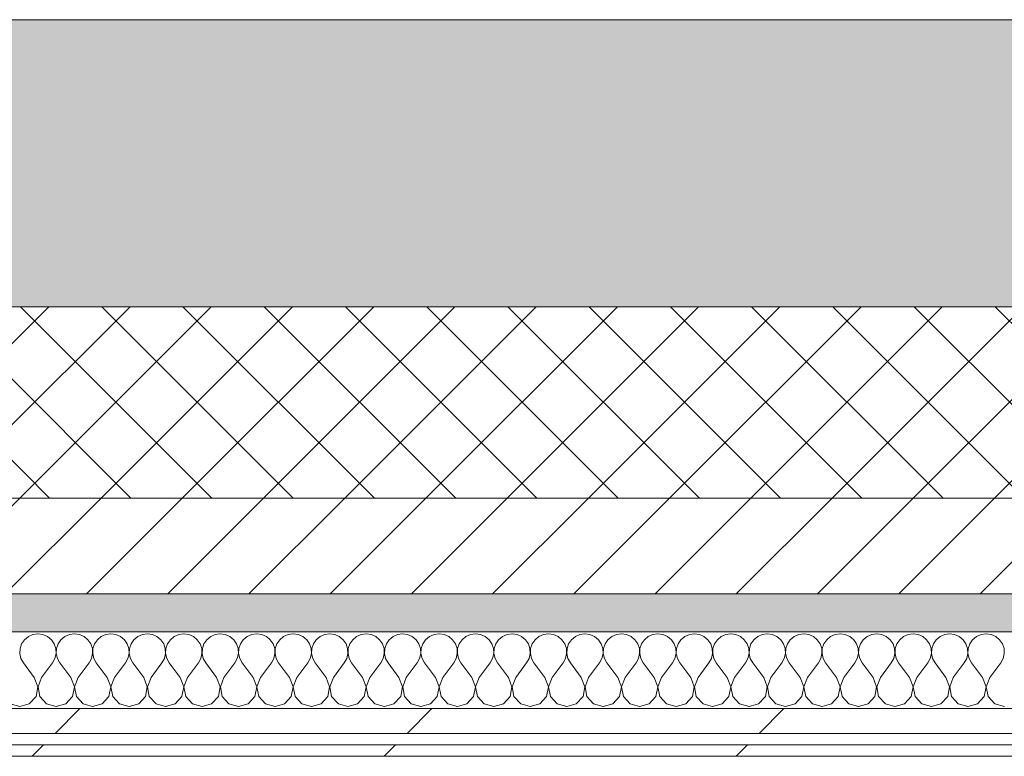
# Model space of a CAD drawing. Header units: millimetres. Extents: x -30280 to 19093, y -18706 to 4378.
# Tile 7 of 206: x -17190 to -16676, y -12404 to -12019. Entities that reach past the tile are written whole.
import ezdxf

# ---------------------------------------------------------------- set-up
doc = ezdxf.new("R2010")
doc.units = ezdxf.units.MM
doc.header["$MEASUREMENT"] = 0
doc.linetypes.add('Wipeout_Contour', pattern=[1000, 0, -1000])
doc.layers.add('12_FAÇ_Façana', color=7, linetype='Continuous')
doc.layers.add('Nuevo_08_E_Envans secs', color=7, linetype='Continuous')
for name, color, linetype, lineweight, true_color in [('12_FAÇ_Façana_Pluma_Nº__102', 7, 'Continuous', 5, 0xcccccc), ('12_FAÇ_Façana_Pluma_Nº__174', 7, 'Continuous', 13, 0xe4ad2c), ('12_FAÇ_Façana_Pluma_Nº__176', 7, 'Continuous', 15, 0x93a0c6), ('Nuevo_08_E_Envans secs_Pluma_Nº__102', 7, 'Continuous', 5, 0xcccccc), ('Nuevo_08_E_Envans secs_Pluma_Nº__171', 171, 'Continuous', 13, 0xaaaaff), ('Nuevo_08_E_Envans secs_Pluma_Nº__177', 7, 'Continuous', 15, 0xf7e046)]:
    doc.layers.add(name, color=color, linetype=linetype, lineweight=lineweight, true_color=true_color)
for name, color, linetype, lineweight in [('12_FAÇ_Façana_Pluma_Nº__2', 8, 'Continuous', 5), ('12_FAÇ_Façana_Pluma_Nº__7', 7, 'Continuous', 5), ('Nuevo_08_E_Envans secs_Pluma_Nº__1', 7, 'Continuous', 5)]:
    doc.layers.add(name, color=color, linetype=linetype, lineweight=lineweight)
pattern_1 = [(45, (0, 0), (-183.8478, 183.8478), [195, -65]), (45, (7e-14, 183.85), (-183.8478, 183.8478), [195, -65])]

# ---------------------------------------------------------------- blocks, each defined once
blk = doc.blocks.new('Muro_25_1', base_point=(-14286.11, -12338.98))
at = {"layer": '12_FAÇ_Façana_Pluma_Nº__102', "linetype": 'Continuous', "lineweight": 0, "true_color": 0xe5e5e5}
blk.add_hatch(color=254, dxfattribs=at).paths.add_polyline_path([(-14286.11, -12018.98), (-17641.11, -12018.98), (-17641.11, -12168.98), (-14286.11, -12168.98)])
at = {"layer": '12_FAÇ_Façana_Pluma_Nº__174', "linetype": 'Continuous', "lineweight": 13, "true_color": 0xe4ad2c}
h = blk.add_hatch(dxfattribs=at)
h.set_pattern_fill('SATE_Aislamiento_0001', color=42, style=0, pattern_type=2)
h.set_pattern_definition([(45, (0, 0), (-21.213203, 21.213203), []), (135, (0, 0), (21.213203, 21.213203), [])])
h.paths.add_polyline_path([(-17641.11, -12268.98), (-14286.11, -12268.98), (-14286.11, -12168.98), (-17641.11, -12168.98)])
at = {"layer": '12_FAÇ_Façana_Pluma_Nº__176', "linetype": 'Continuous', "lineweight": 0, "true_color": 0x495063}
blk.add_hatch(color=251, dxfattribs=at).paths.add_polyline_path([(-17641.11, -12338.98), (-14286.11, -12338.98), (-14286.11, -12318.98), (-17641.11, -12318.98)])
at = {"layer": '12_FAÇ_Façana_Pluma_Nº__2', "linetype": 'Continuous', "lineweight": 5}
h = blk.add_hatch(dxfattribs=at)
h.set_pattern_fill('Ceramic_0001', color=8, style=0, pattern_type=2)
h.set_pattern_definition([(45, (0, 0), (-21.213203, 21.213203), [])])
h.paths.add_polyline_path([(-17641.11, -12318.98), (-14286.11, -12318.98), (-14286.11, -12268.98), (-17641.11, -12268.98)])
at = {"layer": '12_FAÇ_Façana_Pluma_Nº__7', "color": 7, "linetype": 'Continuous', "lineweight": 5}
for p, q in [((-17641.11, -12168.98), (-14286.11, -12168.98)), ((-17641.11, -12268.98), (-14286.11, -12268.98)), ((-17641.11, -12318.98), (-14286.11, -12318.98))]:
    blk.add_line(p, q, dxfattribs=at)
at = {"layer": '12_FAÇ_Façana_Pluma_Nº__7', "color": 7, "linetype": 'Continuous', "lineweight": 5, "flags": 128}
for points in [[(-14286.11, -12018.98), (-17641.11, -12018.98)], [(-17641.11, -12338.98), (-14286.11, -12338.98)]]:
    blk.add_lwpolyline(points, dxfattribs=at)
blk = doc.blocks.new('*X412')
at = {"layer": 'Nuevo_08_E_Envans secs_Pluma_Nº__102', "color": 254, "linetype": 'Continuous', "lineweight": 5, "true_color": 0xcccccc}
for p, q in [((-17185.96, -12341.35), (-17187.98, -12343.03)), ((-17183.55, -12340.29), (-17185.96, -12341.35)), ((-17180.95, -12339.93), (-17183.55, -12340.29)), ((-17178.35, -12340.29), (-17180.95, -12339.93)), ((-17175.95, -12341.35), (-17178.35, -12340.29)), ((-17173.92, -12343.03), (-17175.95, -12341.35)), ((-17166.91, -12341.35), (-17168.94, -12343.03)), ((-17164.51, -12340.29), (-17166.91, -12341.35)), ((-17161.9, -12339.93), (-17164.51, -12340.29)), ((-17159.3, -12340.29), (-17161.9, -12339.93)), ((-17156.9, -12341.35), (-17159.3, -12340.29)), ((-17154.87, -12343.03), (-17156.9, -12341.35)), ((-17147.86, -12341.35), (-17149.89, -12343.03)), ((-17145.46, -12340.29), (-17147.86, -12341.35)), ((-17142.86, -12339.93), (-17145.46, -12340.29)), ((-17140.25, -12340.29), (-17142.86, -12339.93)), ((-17137.85, -12341.35), (-17140.25, -12340.29)), ((-17135.83, -12343.03), (-17137.85, -12341.35)), ((-17128.82, -12341.35), (-17130.84, -12343.03)), ((-17126.41, -12340.29), (-17128.82, -12341.35)), ((-17123.81, -12339.93), (-17126.41, -12340.29)), ((-17121.21, -12340.29), (-17123.81, -12339.93)), ((-17118.8, -12341.35), (-17121.21, -12340.29)), ((-17116.78, -12343.03), (-17118.8, -12341.35)), ((-17109.77, -12341.35), (-17111.79, -12343.03)), ((-17107.36, -12340.29), (-17109.77, -12341.35)), ((-17104.76, -12339.93), (-17107.36, -12340.29)), ((-17102.16, -12340.29), (-17104.76, -12339.93)), ((-17099.75, -12341.35), (-17102.16, -12340.29)), ((-17097.73, -12343.03), (-17099.75, -12341.35)), ((-17090.72, -12341.35), (-17092.74, -12343.03)), ((-17088.32, -12340.29), (-17090.72, -12341.35)), ((-17085.71, -12339.93), (-17088.32, -12340.29)), ((-17083.11, -12340.29), (-17085.71, -12339.93)), ((-17080.71, -12341.35), (-17083.11, -12340.29)), ((-17078.68, -12343.03), (-17080.71, -12341.35)), ((-17071.67, -12341.35), (-17073.7, -12343.03)), ((-17069.27, -12340.29), (-17071.67, -12341.35)), ((-17066.67, -12339.93), (-17069.27, -12340.29)), ((-17064.06, -12340.29), (-17066.67, -12339.93)), ((-17061.66, -12341.35), (-17064.06, -12340.29)), ((-17059.64, -12343.03), (-17061.66, -12341.35)), ((-17052.63, -12341.35), (-17054.65, -12343.03)), ((-17050.22, -12340.29), (-17052.63, -12341.35)), ((-17047.62, -12339.93), (-17050.22, -12340.29)), ((-17045.02, -12340.29), (-17047.62, -12339.93)), ((-17042.61, -12341.35), (-17045.02, -12340.29)), ((-17040.59, -12343.03), (-17042.61, -12341.35)), ((-17033.58, -12341.35), (-17035.6, -12343.03)), ((-17031.17, -12340.29), (-17033.58, -12341.35)), ((-17028.57, -12339.93), (-17031.17, -12340.29)), ((-17025.97, -12340.29), (-17028.57, -12339.93)), ((-17023.56, -12341.35), (-17025.97, -12340.29)), ((-17021.54, -12343.03), (-17023.56, -12341.35)), ((-17014.53, -12341.35), (-17016.55, -12343.03)), ((-17012.13, -12340.29), (-17014.53, -12341.35)), ((-17009.52, -12339.93), (-17012.13, -12340.29)), ((-17006.92, -12340.29), (-17009.52, -12339.93)), ((-17004.52, -12341.35), (-17006.92, -12340.29)), ((-17002.49, -12343.03), (-17004.52, -12341.35)), ((-16995.48, -12341.35), (-16997.51, -12343.03)), ((-16993.08, -12340.29), (-16995.48, -12341.35)), ((-16990.48, -12339.93), (-16993.08, -12340.29)), ((-16987.87, -12340.29), (-16990.48, -12339.93)), ((-16985.47, -12341.35), (-16987.87, -12340.29)), ((-16983.45, -12343.03), (-16985.47, -12341.35)), ((-16976.44, -12341.35), (-16978.46, -12343.03)), ((-16974.03, -12340.29), (-16976.44, -12341.35)), ((-16971.43, -12339.93), (-16974.03, -12340.29)), ((-16968.83, -12340.29), (-16971.43, -12339.93)), ((-16966.42, -12341.35), (-16968.83, -12340.29)), ((-16964.4, -12343.03), (-16966.42, -12341.35)), ((-16957.39, -12341.35), (-16959.41, -12343.03)), ((-16954.98, -12340.29), (-16957.39, -12341.35)), ((-16952.38, -12339.93), (-16954.98, -12340.29)), ((-16949.78, -12340.29), (-16952.38, -12339.93)), ((-16947.37, -12341.35), (-16949.78, -12340.29)), ((-16945.35, -12343.03), (-16947.37, -12341.35)), ((-16938.34, -12341.35), (-16940.36, -12343.03)), ((-16935.94, -12340.29), (-16938.34, -12341.35)), ((-16933.33, -12339.93), (-16935.94, -12340.29)), ((-16930.73, -12340.29), (-16933.33, -12339.93)), ((-16928.33, -12341.35), (-16930.73, -12340.29)), ((-16926.3, -12343.03), (-16928.33, -12341.35)), ((-16919.29, -12341.35), (-16921.32, -12343.03)), ((-16916.89, -12340.29), (-16919.29, -12341.35)), ((-16914.29, -12339.93), (-16916.89, -12340.29)), ((-16911.68, -12340.29), (-16914.29, -12339.93)), ((-16909.28, -12341.35), (-16911.68, -12340.29)), ((-16907.26, -12343.03), (-16909.28, -12341.35)), ((-16900.25, -12341.35), (-16902.27, -12343.03)), ((-16897.84, -12340.29), (-16900.25, -12341.35)), ((-16895.24, -12339.93), (-16897.84, -12340.29)), ((-16892.64, -12340.29), (-16895.24, -12339.93)), ((-16890.23, -12341.35), (-16892.64, -12340.29)), ((-16888.21, -12343.03), (-16890.23, -12341.35)), ((-16881.2, -12341.35), (-16883.22, -12343.03)), ((-16878.79, -12340.29), (-16881.2, -12341.35)), ((-16876.19, -12339.93), (-16878.79, -12340.29)), ((-16873.59, -12340.29), (-16876.19, -12339.93)), ((-16871.18, -12341.35), (-16873.59, -12340.29)), ((-16869.16, -12343.03), (-16871.18, -12341.35)), ((-16862.15, -12341.35), (-16864.17, -12343.03)), ((-16859.75, -12340.29), (-16862.15, -12341.35)), ((-16857.14, -12339.93), (-16859.75, -12340.29)), ((-16854.54, -12340.29), (-16857.14, -12339.93)), ((-16852.14, -12341.35), (-16854.54, -12340.29)), ((-16850.11, -12343.03), (-16852.14, -12341.35)), ((-16843.1, -12341.35), (-16845.13, -12343.03)), ((-16840.7, -12340.29), (-16843.1, -12341.35)), ((-16838.1, -12339.93), (-16840.7, -12340.29)), ((-16835.49, -12340.29), (-16838.1, -12339.93)), ((-16833.09, -12341.35), (-16835.49, -12340.29)), ((-16831.06, -12343.03), (-16833.09, -12341.35)), ((-16824.05, -12341.35), (-16826.08, -12343.03)), ((-16821.65, -12340.29), (-16824.05, -12341.35)), ((-16819.05, -12339.93), (-16821.65, -12340.29)), ((-16816.45, -12340.29), (-16819.05, -12339.93)), ((-16814.04, -12341.35), (-16816.45, -12340.29)), ((-16812.02, -12343.03), (-16814.04, -12341.35)), ((-16805.01, -12341.35), (-16807.03, -12343.03)), ((-16802.6, -12340.29), (-16805.01, -12341.35)), ((-16800, -12339.93), (-16802.6, -12340.29)), ((-16797.4, -12340.29), (-16800, -12339.93)), ((-16794.99, -12341.35), (-16797.4, -12340.29)), ((-16792.97, -12343.03), (-16794.99, -12341.35)), ((-16785.96, -12341.35), (-16787.98, -12343.03)), ((-16783.55, -12340.29), (-16785.96, -12341.35)), ((-16780.95, -12339.93), (-16783.55, -12340.29)), ((-16778.35, -12340.29), (-16780.95, -12339.93)), ((-16775.95, -12341.35), (-16778.35, -12340.29)), ((-16773.92, -12343.03), (-16775.95, -12341.35)), ((-16766.91, -12341.35), (-16768.94, -12343.03)), ((-16764.51, -12340.29), (-16766.91, -12341.35)), ((-16761.9, -12339.93), (-16764.51, -12340.29)), ((-16759.3, -12340.29), (-16761.9, -12339.93)), ((-16756.9, -12341.35), (-16759.3, -12340.29)), ((-16754.87, -12343.03), (-16756.9, -12341.35)), ((-16747.86, -12341.35), (-16749.89, -12343.03)), ((-16745.46, -12340.29), (-16747.86, -12341.35)), ((-16742.86, -12339.93), (-16745.46, -12340.29)), ((-16740.25, -12340.29), (-16742.86, -12339.93)), ((-16737.85, -12341.35), (-16740.25, -12340.29)), ((-16735.83, -12343.03), (-16737.85, -12341.35)), ((-16728.82, -12341.35), (-16730.84, -12343.03)), ((-16726.41, -12340.29), (-16728.82, -12341.35)), ((-16723.81, -12339.93), (-16726.41, -12340.29)), ((-16721.21, -12340.29), (-16723.81, -12339.93)), ((-16718.8, -12341.35), (-16721.21, -12340.29)), ((-16716.78, -12343.03), (-16718.8, -12341.35)), ((-16709.77, -12341.35), (-16711.79, -12343.03)), ((-16707.36, -12340.29), (-16709.77, -12341.35)), ((-16704.76, -12339.93), (-16707.36, -12340.29)), ((-16702.16, -12340.29), (-16704.76, -12339.93)), ((-16699.75, -12341.35), (-16702.16, -12340.29)), ((-16697.73, -12343.03), (-16699.75, -12341.35)), ((-16690.72, -12341.35), (-16692.74, -12343.03)), ((-16688.32, -12340.29), (-16690.72, -12341.35)), ((-16685.71, -12339.93), (-16688.32, -12340.29)), ((-16683.11, -12340.29), (-16685.71, -12339.93)), ((-16680.71, -12341.35), (-16683.11, -12340.29)), ((-16678.68, -12343.03), (-16680.71, -12341.35)), ((-17190.31, -12347.68), (-17190.44, -12350.31)), ((-17189.47, -12345.19), (-17190.31, -12347.68)), ((-17187.98, -12343.03), (-17189.47, -12345.19)), ((-17172.43, -12345.19), (-17173.92, -12343.03)), ((-17171.59, -12347.68), (-17172.43, -12345.19)), ((-17171.47, -12350.31), (-17171.59, -12347.68)), ((-17171.26, -12347.68), (-17171.39, -12350.31)), ((-17170.42, -12345.19), (-17171.26, -12347.68)), ((-17168.94, -12343.03), (-17170.42, -12345.19)), ((-17153.39, -12345.19), (-17154.87, -12343.03)), ((-17152.55, -12347.68), (-17153.39, -12345.19)), ((-17152.42, -12350.31), (-17152.55, -12347.68)), ((-17152.22, -12347.68), (-17152.34, -12350.31)), ((-17151.38, -12345.19), (-17152.22, -12347.68)), ((-17149.89, -12343.03), (-17151.38, -12345.19)), ((-17134.34, -12345.19), (-17135.83, -12343.03)), ((-17133.5, -12347.68), (-17134.34, -12345.19)), ((-17133.37, -12350.31), (-17133.5, -12347.68)), ((-17133.17, -12347.68), (-17133.29, -12350.31)), ((-17132.33, -12345.19), (-17133.17, -12347.68)), ((-17130.84, -12343.03), (-17132.33, -12345.19)), ((-17115.29, -12345.19), (-17116.78, -12343.03)), ((-17114.45, -12347.68), (-17115.29, -12345.19)), ((-17114.32, -12350.31), (-17114.45, -12347.68)), ((-17114.12, -12347.68), (-17114.25, -12350.31)), ((-17113.28, -12345.19), (-17114.12, -12347.68)), ((-17111.79, -12343.03), (-17113.28, -12345.19)), ((-17096.24, -12345.19), (-17097.73, -12343.03)), ((-17095.4, -12347.68), (-17096.24, -12345.19)), ((-17095.28, -12350.31), (-17095.4, -12347.68)), ((-17095.07, -12347.68), (-17095.2, -12350.31)), ((-17094.23, -12345.19), (-17095.07, -12347.68)), ((-17092.74, -12343.03), (-17094.23, -12345.19)), ((-17077.2, -12345.19), (-17078.68, -12343.03)), ((-17076.36, -12347.68), (-17077.2, -12345.19)), ((-17076.23, -12350.31), (-17076.36, -12347.68)), ((-17076.02, -12347.68), (-17076.15, -12350.31)), ((-17075.19, -12345.19), (-17076.02, -12347.68)), ((-17073.7, -12343.03), (-17075.19, -12345.19)), ((-17058.15, -12345.19), (-17059.64, -12343.03)), ((-17057.31, -12347.68), (-17058.15, -12345.19)), ((-17057.18, -12350.31), (-17057.31, -12347.68)), ((-17056.98, -12347.68), (-17057.1, -12350.31)), ((-17056.14, -12345.19), (-17056.98, -12347.68)), ((-17054.65, -12343.03), (-17056.14, -12345.19)), ((-17039.1, -12345.19), (-17040.59, -12343.03)), ((-17038.26, -12347.68), (-17039.1, -12345.19)), ((-17038.13, -12350.31), (-17038.26, -12347.68)), ((-17037.93, -12347.68), (-17038.06, -12350.31)), ((-17037.09, -12345.19), (-17037.93, -12347.68)), ((-17035.6, -12343.03), (-17037.09, -12345.19)), ((-17020.05, -12345.19), (-17021.54, -12343.03)), ((-17019.21, -12347.68), (-17020.05, -12345.19)), ((-17019.09, -12350.31), (-17019.21, -12347.68)), ((-17018.88, -12347.68), (-17019.01, -12350.31)), ((-17018.04, -12345.19), (-17018.88, -12347.68)), ((-17016.55, -12343.03), (-17018.04, -12345.19)), ((-17001.01, -12345.19), (-17002.49, -12343.03)), ((-17000.17, -12347.68), (-17001.01, -12345.19)), ((-17000.04, -12350.31), (-17000.17, -12347.68)), ((-16999.83, -12347.68), (-16999.96, -12350.31)), ((-16998.99, -12345.19), (-16999.83, -12347.68)), ((-16997.51, -12343.03), (-16998.99, -12345.19)), ((-16981.96, -12345.19), (-16983.45, -12343.03)), ((-16981.12, -12347.68), (-16981.96, -12345.19)), ((-16980.99, -12350.31), (-16981.12, -12347.68)), ((-16980.79, -12347.68), (-16980.91, -12350.31)), ((-16979.95, -12345.19), (-16980.79, -12347.68)), ((-16978.46, -12343.03), (-16979.95, -12345.19)), ((-16962.91, -12345.19), (-16964.4, -12343.03)), ((-16962.07, -12347.68), (-16962.91, -12345.19)), ((-16961.94, -12350.31), (-16962.07, -12347.68)), ((-16961.74, -12347.68), (-16961.87, -12350.31)), ((-16960.9, -12345.19), (-16961.74, -12347.68)), ((-16959.41, -12343.03), (-16960.9, -12345.19)), ((-16943.86, -12345.19), (-16945.35, -12343.03)), ((-16943.02, -12347.68), (-16943.86, -12345.19)), ((-16942.9, -12350.31), (-16943.02, -12347.68)), ((-16942.69, -12347.68), (-16942.82, -12350.31)), ((-16941.85, -12345.19), (-16942.69, -12347.68)), ((-16940.36, -12343.03), (-16941.85, -12345.19)), ((-16924.81, -12345.19), (-16926.3, -12343.03)), ((-16923.98, -12347.68), (-16924.81, -12345.19)), ((-16923.85, -12350.31), (-16923.98, -12347.68)), ((-16923.64, -12347.68), (-16923.77, -12350.31)), ((-16922.8, -12345.19), (-16923.64, -12347.68)), ((-16921.32, -12343.03), (-16922.8, -12345.19)), ((-16905.77, -12345.19), (-16907.26, -12343.03)), ((-16904.93, -12347.68), (-16905.77, -12345.19)), ((-16904.8, -12350.31), (-16904.93, -12347.68)), ((-16904.6, -12347.68), (-16904.72, -12350.31)), ((-16903.76, -12345.19), (-16904.6, -12347.68)), ((-16902.27, -12343.03), (-16903.76, -12345.19)), ((-16886.72, -12345.19), (-16888.21, -12343.03)), ((-16885.88, -12347.68), (-16886.72, -12345.19)), ((-16885.75, -12350.31), (-16885.88, -12347.68)), ((-16885.55, -12347.68), (-16885.68, -12350.31)), ((-16884.71, -12345.19), (-16885.55, -12347.68)), ((-16883.22, -12343.03), (-16884.71, -12345.19)), ((-16867.67, -12345.19), (-16869.16, -12343.03)), ((-16866.83, -12347.68), (-16867.67, -12345.19)), ((-16866.71, -12350.31), (-16866.83, -12347.68)), ((-16866.5, -12347.68), (-16866.63, -12350.31)), ((-16865.66, -12345.19), (-16866.5, -12347.68)), ((-16864.17, -12343.03), (-16865.66, -12345.19)), ((-16848.62, -12345.19), (-16850.11, -12343.03)), ((-16847.78, -12347.68), (-16848.62, -12345.19)), ((-16847.66, -12350.31), (-16847.78, -12347.68)), ((-16847.45, -12347.68), (-16847.58, -12350.31)), ((-16846.61, -12345.19), (-16847.45, -12347.68)), ((-16845.13, -12343.03), (-16846.61, -12345.19)), ((-16829.58, -12345.19), (-16831.06, -12343.03)), ((-16828.74, -12347.68), (-16829.58, -12345.19)), ((-16828.61, -12350.31), (-16828.74, -12347.68)), ((-16828.41, -12347.68), (-16828.53, -12350.31)), ((-16827.57, -12345.19), (-16828.41, -12347.68)), ((-16826.08, -12343.03), (-16827.57, -12345.19)), ((-16810.53, -12345.19), (-16812.02, -12343.03)), ((-16809.69, -12347.68), (-16810.53, -12345.19)), ((-16809.56, -12350.31), (-16809.69, -12347.68)), ((-16809.36, -12347.68), (-16809.49, -12350.31)), ((-16808.52, -12345.19), (-16809.36, -12347.68)), ((-16807.03, -12343.03), (-16808.52, -12345.19)), ((-16791.48, -12345.19), (-16792.97, -12343.03)), ((-16790.64, -12347.68), (-16791.48, -12345.19)), ((-16790.51, -12350.31), (-16790.64, -12347.68)), ((-16790.31, -12347.68), (-16790.44, -12350.31)), ((-16789.47, -12345.19), (-16790.31, -12347.68)), ((-16787.98, -12343.03), (-16789.47, -12345.19)), ((-16772.43, -12345.19), (-16773.92, -12343.03)), ((-16771.59, -12347.68), (-16772.43, -12345.19)), ((-16771.47, -12350.31), (-16771.59, -12347.68)), ((-16771.26, -12347.68), (-16771.39, -12350.31)), ((-16770.42, -12345.19), (-16771.26, -12347.68)), ((-16768.94, -12343.03), (-16770.42, -12345.19)), ((-16753.39, -12345.19), (-16754.87, -12343.03)), ((-16752.55, -12347.68), (-16753.39, -12345.19)), ((-16752.42, -12350.31), (-16752.55, -12347.68)), ((-16752.22, -12347.68), (-16752.34, -12350.31)), ((-16751.38, -12345.19), (-16752.22, -12347.68)), ((-16749.89, -12343.03), (-16751.38, -12345.19)), ((-16734.34, -12345.19), (-16735.83, -12343.03)), ((-16733.5, -12347.68), (-16734.34, -12345.19)), ((-16733.37, -12350.31), (-16733.5, -12347.68)), ((-16733.17, -12347.68), (-16733.29, -12350.31)), ((-16732.33, -12345.19), (-16733.17, -12347.68)), ((-16730.84, -12343.03), (-16732.33, -12345.19)), ((-16715.29, -12345.19), (-16716.78, -12343.03)), ((-16714.45, -12347.68), (-16715.29, -12345.19)), ((-16714.32, -12350.31), (-16714.45, -12347.68)), ((-16714.12, -12347.68), (-16714.25, -12350.31)), ((-16713.28, -12345.19), (-16714.12, -12347.68)), ((-16711.79, -12343.03), (-16713.28, -12345.19)), ((-16696.24, -12345.19), (-16697.73, -12343.03)), ((-16695.4, -12347.68), (-16696.24, -12345.19)), ((-16695.28, -12350.31), (-16695.4, -12347.68)), ((-16695.07, -12347.68), (-16695.2, -12350.31)), ((-16694.23, -12345.19), (-16695.07, -12347.68)), ((-16692.74, -12343.03), (-16694.23, -12345.19)), ((-16677.2, -12345.19), (-16678.68, -12343.03)), ((-16676.36, -12347.68), (-16677.2, -12345.19)), ((-16676.23, -12350.31), (-16676.36, -12347.68)), ((-17190.44, -12350.31), (-17189.84, -12352.87)), ((-17189.84, -12352.87), (-17188.57, -12355.17)), ((-17173.33, -12355.17), (-17172.06, -12352.87)), ((-17172.06, -12352.87), (-17171.47, -12350.31)), ((-17171.39, -12350.31), (-17170.8, -12352.87)), ((-17170.8, -12352.87), (-17169.52, -12355.17)), ((-17154.29, -12355.17), (-17153.01, -12352.87)), ((-17153.01, -12352.87), (-17152.42, -12350.31)), ((-17152.34, -12350.31), (-17151.75, -12352.87)), ((-17151.75, -12352.87), (-17150.48, -12355.17)), ((-17135.24, -12355.17), (-17133.97, -12352.87)), ((-17133.97, -12352.87), (-17133.37, -12350.31)), ((-17133.29, -12350.31), (-17132.7, -12352.87)), ((-17132.7, -12352.87), (-17131.43, -12355.17)), ((-17116.19, -12355.17), (-17114.92, -12352.87)), ((-17114.92, -12352.87), (-17114.32, -12350.31)), ((-17114.25, -12350.31), (-17113.65, -12352.87)), ((-17113.65, -12352.87), (-17112.38, -12355.17)), ((-17097.14, -12355.17), (-17095.87, -12352.87)), ((-17095.87, -12352.87), (-17095.28, -12350.31)), ((-17095.2, -12350.31), (-17094.6, -12352.87)), ((-17094.6, -12352.87), (-17093.33, -12355.17)), ((-17078.1, -12355.17), (-17076.82, -12352.87)), ((-17076.82, -12352.87), (-17076.23, -12350.31)), ((-17076.15, -12350.31), (-17075.56, -12352.87)), ((-17075.56, -12352.87), (-17074.29, -12355.17)), ((-17059.05, -12355.17), (-17057.78, -12352.87)), ((-17057.78, -12352.87), (-17057.18, -12350.31)), ((-17057.1, -12350.31), (-17056.51, -12352.87)), ((-17056.51, -12352.87), (-17055.24, -12355.17)), ((-17040, -12355.17), (-17038.73, -12352.87)), ((-17038.73, -12352.87), (-17038.13, -12350.31)), ((-17038.06, -12350.31), (-17037.46, -12352.87)), ((-17037.46, -12352.87), (-17036.19, -12355.17)), ((-17020.95, -12355.17), (-17019.68, -12352.87)), ((-17019.68, -12352.87), (-17019.09, -12350.31)), ((-17019.01, -12350.31), (-17018.41, -12352.87)), ((-17018.41, -12352.87), (-17017.14, -12355.17)), ((-17001.9, -12355.17), (-17000.63, -12352.87)), ((-17000.63, -12352.87), (-17000.04, -12350.31)), ((-16999.96, -12350.31), (-16999.37, -12352.87)), ((-16999.37, -12352.87), (-16998.1, -12355.17)), ((-16982.86, -12355.17), (-16981.59, -12352.87)), ((-16981.59, -12352.87), (-16980.99, -12350.31)), ((-16980.91, -12350.31), (-16980.32, -12352.87)), ((-16980.32, -12352.87), (-16979.05, -12355.17)), ((-16963.81, -12355.17), (-16962.54, -12352.87)), ((-16962.54, -12352.87), (-16961.94, -12350.31)), ((-16961.87, -12350.31), (-16961.27, -12352.87)), ((-16961.27, -12352.87), (-16960, -12355.17)), ((-16944.76, -12355.17), (-16943.49, -12352.87)), ((-16943.49, -12352.87), (-16942.9, -12350.31)), ((-16942.82, -12350.31), (-16942.22, -12352.87)), ((-16942.22, -12352.87), (-16940.95, -12355.17)), ((-16925.71, -12355.17), (-16924.44, -12352.87)), ((-16924.44, -12352.87), (-16923.85, -12350.31)), ((-16923.77, -12350.31), (-16923.18, -12352.87)), ((-16923.18, -12352.87), (-16921.9, -12355.17)), ((-16906.67, -12355.17), (-16905.4, -12352.87)), ((-16905.4, -12352.87), (-16904.8, -12350.31)), ((-16904.72, -12350.31), (-16904.13, -12352.87)), ((-16904.13, -12352.87), (-16902.86, -12355.17)), ((-16887.62, -12355.17), (-16886.35, -12352.87)), ((-16886.35, -12352.87), (-16885.75, -12350.31)), ((-16885.68, -12350.31), (-16885.08, -12352.87)), ((-16885.08, -12352.87), (-16883.81, -12355.17)), ((-16868.57, -12355.17), (-16867.3, -12352.87)), ((-16867.3, -12352.87), (-16866.71, -12350.31)), ((-16866.63, -12350.31), (-16866.03, -12352.87)), ((-16866.03, -12352.87), (-16864.76, -12355.17)), ((-16849.52, -12355.17), (-16848.25, -12352.87)), ((-16848.25, -12352.87), (-16847.66, -12350.31)), ((-16847.58, -12350.31), (-16846.99, -12352.87)), ((-16846.99, -12352.87), (-16845.71, -12355.17)), ((-16830.48, -12355.17), (-16829.2, -12352.87)), ((-16829.2, -12352.87), (-16828.61, -12350.31)), ((-16828.53, -12350.31), (-16827.94, -12352.87)), ((-16827.94, -12352.87), (-16826.67, -12355.17)), ((-16811.43, -12355.17), (-16810.16, -12352.87)), ((-16810.16, -12352.87), (-16809.56, -12350.31)), ((-16809.49, -12350.31), (-16808.89, -12352.87)), ((-16808.89, -12352.87), (-16807.62, -12355.17)), ((-16792.38, -12355.17), (-16791.11, -12352.87)), ((-16791.11, -12352.87), (-16790.51, -12350.31)), ((-16790.44, -12350.31), (-16789.84, -12352.87)), ((-16789.84, -12352.87), (-16788.57, -12355.17)), ((-16773.33, -12355.17), (-16772.06, -12352.87)), ((-16772.06, -12352.87), (-16771.47, -12350.31)), ((-16771.39, -12350.31), (-16770.8, -12352.87)), ((-16770.8, -12352.87), (-16769.52, -12355.17)), ((-16754.29, -12355.17), (-16753.01, -12352.87)), ((-16753.01, -12352.87), (-16752.42, -12350.31)), ((-16752.34, -12350.31), (-16751.75, -12352.87)), ((-16751.75, -12352.87), (-16750.48, -12355.17)), ((-16735.24, -12355.17), (-16733.97, -12352.87)), ((-16733.97, -12352.87), (-16733.37, -12350.31)), ((-16733.29, -12350.31), (-16732.7, -12352.87)), ((-16732.7, -12352.87), (-16731.43, -12355.17)), ((-16716.19, -12355.17), (-16714.92, -12352.87)), ((-16714.92, -12352.87), (-16714.32, -12350.31)), ((-16714.25, -12350.31), (-16713.65, -12352.87)), ((-16713.65, -12352.87), (-16712.38, -12355.17)), ((-16697.14, -12355.17), (-16695.87, -12352.87)), ((-16695.87, -12352.87), (-16695.28, -12350.31)), ((-16695.2, -12350.31), (-16694.6, -12352.87)), ((-16694.6, -12352.87), (-16693.33, -12355.17)), ((-16678.1, -12355.17), (-16676.82, -12352.87)), ((-16676.82, -12352.87), (-16676.23, -12350.31)), ((-17182.86, -12362.79), (-17188.57, -12355.17)), ((-17179.05, -12362.79), (-17173.33, -12355.17)), ((-17163.81, -12362.79), (-17169.52, -12355.17)), ((-17160, -12362.79), (-17154.29, -12355.17)), ((-17144.76, -12362.79), (-17150.48, -12355.17)), ((-17140.95, -12362.79), (-17135.24, -12355.17)), ((-17125.71, -12362.79), (-17131.43, -12355.17)), ((-17121.9, -12362.79), (-17116.19, -12355.17)), ((-17106.67, -12362.79), (-17112.38, -12355.17)), ((-17102.86, -12362.79), (-17097.14, -12355.17)), ((-17087.62, -12362.79), (-17093.33, -12355.17)), ((-17083.81, -12362.79), (-17078.1, -12355.17)), ((-17068.57, -12362.79), (-17074.29, -12355.17)), ((-17064.76, -12362.79), (-17059.05, -12355.17)), ((-17049.52, -12362.79), (-17055.24, -12355.17)), ((-17045.71, -12362.79), (-17040, -12355.17)), ((-17030.48, -12362.79), (-17036.19, -12355.17)), ((-17026.67, -12362.79), (-17020.95, -12355.17)), ((-17011.43, -12362.79), (-17017.14, -12355.17)), ((-17007.62, -12362.79), (-17001.9, -12355.17)), ((-16992.38, -12362.79), (-16998.1, -12355.17)), ((-16988.57, -12362.79), (-16982.86, -12355.17)), ((-16973.33, -12362.79), (-16979.05, -12355.17)), ((-16969.52, -12362.79), (-16963.81, -12355.17)), ((-16954.29, -12362.79), (-16960, -12355.17)), ((-16950.48, -12362.79), (-16944.76, -12355.17)), ((-16935.24, -12362.79), (-16940.95, -12355.17)), ((-16931.43, -12362.79), (-16925.71, -12355.17)), ((-16916.19, -12362.79), (-16921.9, -12355.17)), ((-16912.38, -12362.79), (-16906.67, -12355.17)), ((-16897.14, -12362.79), (-16902.86, -12355.17)), ((-16893.33, -12362.79), (-16887.62, -12355.17)), ((-16878.1, -12362.79), (-16883.81, -12355.17)), ((-16874.29, -12362.79), (-16868.57, -12355.17)), ((-16859.05, -12362.79), (-16864.76, -12355.17)), ((-16855.24, -12362.79), (-16849.52, -12355.17)), ((-16840, -12362.79), (-16845.71, -12355.17)), ((-16836.19, -12362.79), (-16830.48, -12355.17)), ((-16820.95, -12362.79), (-16826.67, -12355.17)), ((-16817.14, -12362.79), (-16811.43, -12355.17)), ((-16801.9, -12362.79), (-16807.62, -12355.17)), ((-16798.1, -12362.79), (-16792.38, -12355.17)), ((-16782.86, -12362.79), (-16788.57, -12355.17)), ((-16779.05, -12362.79), (-16773.33, -12355.17)), ((-16763.81, -12362.79), (-16769.52, -12355.17)), ((-16760, -12362.79), (-16754.29, -12355.17)), ((-16744.76, -12362.79), (-16750.48, -12355.17)), ((-16740.95, -12362.79), (-16735.24, -12355.17)), ((-16725.71, -12362.79), (-16731.43, -12355.17)), ((-16721.9, -12362.79), (-16716.19, -12355.17)), ((-16706.67, -12362.79), (-16712.38, -12355.17)), ((-16702.86, -12362.79), (-16697.14, -12355.17)), ((-16687.62, -12362.79), (-16693.33, -12355.17)), ((-16683.81, -12362.79), (-16678.1, -12355.17)), ((-17180.99, -12367.64), (-17182.86, -12362.79)), ((-17179.05, -12362.79), (-17180.91, -12367.64)), ((-17161.94, -12367.64), (-17163.81, -12362.79)), ((-17160, -12362.79), (-17161.87, -12367.64)), ((-17142.9, -12367.64), (-17144.76, -12362.79)), ((-17140.95, -12362.79), (-17142.82, -12367.64)), ((-17123.85, -12367.64), (-17125.71, -12362.79)), ((-17121.9, -12362.79), (-17123.77, -12367.64)), ((-17104.8, -12367.64), (-17106.67, -12362.79)), ((-17102.86, -12362.79), (-17104.72, -12367.64)), ((-17085.75, -12367.64), (-17087.62, -12362.79)), ((-17083.81, -12362.79), (-17085.68, -12367.64)), ((-17066.71, -12367.64), (-17068.57, -12362.79)), ((-17064.76, -12362.79), (-17066.63, -12367.64)), ((-17047.66, -12367.64), (-17049.52, -12362.79)), ((-17045.71, -12362.79), (-17047.58, -12367.64)), ((-17028.61, -12367.64), (-17030.48, -12362.79)), ((-17026.67, -12362.79), (-17028.53, -12367.64)), ((-17009.56, -12367.64), (-17011.43, -12362.79)), ((-17007.62, -12362.79), (-17009.49, -12367.64)), ((-16990.51, -12367.64), (-16992.38, -12362.79)), ((-16988.57, -12362.79), (-16990.44, -12367.64)), ((-16971.47, -12367.64), (-16973.33, -12362.79)), ((-16969.52, -12362.79), (-16971.39, -12367.64)), ((-16952.42, -12367.64), (-16954.29, -12362.79)), ((-16950.48, -12362.79), (-16952.34, -12367.64)), ((-16933.37, -12367.64), (-16935.24, -12362.79)), ((-16931.43, -12362.79), (-16933.29, -12367.64)), ((-16914.32, -12367.64), (-16916.19, -12362.79)), ((-16912.38, -12362.79), (-16914.25, -12367.64)), ((-16895.28, -12367.64), (-16897.14, -12362.79)), ((-16893.33, -12362.79), (-16895.2, -12367.64)), ((-16876.23, -12367.64), (-16878.1, -12362.79)), ((-16874.29, -12362.79), (-16876.15, -12367.64)), ((-16857.18, -12367.64), (-16859.05, -12362.79)), ((-16855.24, -12362.79), (-16857.1, -12367.64)), ((-16838.13, -12367.64), (-16840, -12362.79)), ((-16836.19, -12362.79), (-16838.06, -12367.64)), ((-16819.09, -12367.64), (-16820.95, -12362.79)), ((-16817.14, -12362.79), (-16819.01, -12367.64)), ((-16800.04, -12367.64), (-16801.9, -12362.79)), ((-16798.1, -12362.79), (-16799.96, -12367.64)), ((-16780.99, -12367.64), (-16782.86, -12362.79)), ((-16779.05, -12362.79), (-16780.91, -12367.64)), ((-16761.94, -12367.64), (-16763.81, -12362.79)), ((-16760, -12362.79), (-16761.87, -12367.64)), ((-16742.9, -12367.64), (-16744.76, -12362.79)), ((-16740.95, -12362.79), (-16742.82, -12367.64)), ((-16723.85, -12367.64), (-16725.71, -12362.79)), ((-16721.9, -12362.79), (-16723.77, -12367.64)), ((-16704.8, -12367.64), (-16706.67, -12362.79)), ((-16702.86, -12362.79), (-16704.72, -12367.64)), ((-16685.75, -12367.64), (-16687.62, -12362.79)), ((-16683.81, -12362.79), (-16685.68, -12367.64)), ((-17181.96, -12372.76), (-17180.99, -12367.64)), ((-17180.91, -12367.64), (-17179.95, -12372.76)), ((-17162.91, -12372.76), (-17161.94, -12367.64)), ((-17161.87, -12367.64), (-17160.9, -12372.76)), ((-17143.86, -12372.76), (-17142.9, -12367.64)), ((-17142.82, -12367.64), (-17141.85, -12372.76)), ((-17124.81, -12372.76), (-17123.85, -12367.64)), ((-17123.77, -12367.64), (-17122.8, -12372.76)), ((-17105.77, -12372.76), (-17104.8, -12367.64)), ((-17104.72, -12367.64), (-17103.76, -12372.76)), ((-17086.72, -12372.76), (-17085.75, -12367.64)), ((-17085.68, -12367.64), (-17084.71, -12372.76)), ((-17067.67, -12372.76), (-17066.71, -12367.64)), ((-17066.63, -12367.64), (-17065.66, -12372.76)), ((-17048.62, -12372.76), (-17047.66, -12367.64)), ((-17047.58, -12367.64), (-17046.61, -12372.76)), ((-17029.58, -12372.76), (-17028.61, -12367.64)), ((-17028.53, -12367.64), (-17027.57, -12372.76)), ((-17010.53, -12372.76), (-17009.56, -12367.64)), ((-17009.49, -12367.64), (-17008.52, -12372.76)), ((-16991.48, -12372.76), (-16990.51, -12367.64)), ((-16990.44, -12367.64), (-16989.47, -12372.76)), ((-16972.43, -12372.76), (-16971.47, -12367.64)), ((-16971.39, -12367.64), (-16970.42, -12372.76)), ((-16953.39, -12372.76), (-16952.42, -12367.64)), ((-16952.34, -12367.64), (-16951.38, -12372.76)), ((-16934.34, -12372.76), (-16933.37, -12367.64)), ((-16933.29, -12367.64), (-16932.33, -12372.76)), ((-16915.29, -12372.76), (-16914.32, -12367.64)), ((-16914.25, -12367.64), (-16913.28, -12372.76)), ((-16896.24, -12372.76), (-16895.28, -12367.64)), ((-16895.2, -12367.64), (-16894.23, -12372.76)), ((-16877.2, -12372.76), (-16876.23, -12367.64)), ((-16876.15, -12367.64), (-16875.19, -12372.76)), ((-16858.15, -12372.76), (-16857.18, -12367.64)), ((-16857.1, -12367.64), (-16856.14, -12372.76)), ((-16839.1, -12372.76), (-16838.13, -12367.64)), ((-16838.06, -12367.64), (-16837.09, -12372.76)), ((-16820.05, -12372.76), (-16819.09, -12367.64)), ((-16819.01, -12367.64), (-16818.04, -12372.76)), ((-16801.01, -12372.76), (-16800.04, -12367.64)), ((-16799.96, -12367.64), (-16798.99, -12372.76)), ((-16781.96, -12372.76), (-16780.99, -12367.64)), ((-16780.91, -12367.64), (-16779.95, -12372.76)), ((-16762.91, -12372.76), (-16761.94, -12367.64)), ((-16761.87, -12367.64), (-16760.9, -12372.76)), ((-16743.86, -12372.76), (-16742.9, -12367.64)), ((-16742.82, -12367.64), (-16741.85, -12372.76)), ((-16724.81, -12372.76), (-16723.85, -12367.64)), ((-16723.77, -12367.64), (-16722.8, -12372.76)), ((-16705.77, -12372.76), (-16704.8, -12367.64)), ((-16704.72, -12367.64), (-16703.76, -12372.76)), ((-16686.72, -12372.76), (-16685.75, -12367.64)), ((-16685.68, -12367.64), (-16684.71, -12372.76)), ((-17185.47, -12376.6), (-17181.96, -12372.76)), ((-17179.95, -12372.76), (-17176.44, -12376.6)), ((-17166.42, -12376.6), (-17162.91, -12372.76)), ((-17160.9, -12372.76), (-17157.39, -12376.6)), ((-17147.37, -12376.6), (-17143.86, -12372.76)), ((-17141.85, -12372.76), (-17138.34, -12376.6)), ((-17128.33, -12376.6), (-17124.81, -12372.76)), ((-17122.8, -12372.76), (-17119.29, -12376.6)), ((-17109.28, -12376.6), (-17105.77, -12372.76)), ((-17103.76, -12372.76), (-17100.25, -12376.6)), ((-17090.23, -12376.6), (-17086.72, -12372.76)), ((-17084.71, -12372.76), (-17081.2, -12376.6)), ((-17071.18, -12376.6), (-17067.67, -12372.76)), ((-17065.66, -12372.76), (-17062.15, -12376.6)), ((-17052.14, -12376.6), (-17048.62, -12372.76)), ((-17046.61, -12372.76), (-17043.1, -12376.6)), ((-17033.09, -12376.6), (-17029.58, -12372.76)), ((-17027.57, -12372.76), (-17024.05, -12376.6)), ((-17014.04, -12376.6), (-17010.53, -12372.76)), ((-17008.52, -12372.76), (-17005.01, -12376.6)), ((-16994.99, -12376.6), (-16991.48, -12372.76)), ((-16989.47, -12372.76), (-16985.96, -12376.6)), ((-16975.95, -12376.6), (-16972.43, -12372.76)), ((-16970.42, -12372.76), (-16966.91, -12376.6)), ((-16956.9, -12376.6), (-16953.39, -12372.76)), ((-16951.38, -12372.76), (-16947.86, -12376.6)), ((-16937.85, -12376.6), (-16934.34, -12372.76)), ((-16932.33, -12372.76), (-16928.82, -12376.6)), ((-16918.8, -12376.6), (-16915.29, -12372.76)), ((-16913.28, -12372.76), (-16909.77, -12376.6)), ((-16899.75, -12376.6), (-16896.24, -12372.76)), ((-16894.23, -12372.76), (-16890.72, -12376.6)), ((-16880.71, -12376.6), (-16877.2, -12372.76)), ((-16875.19, -12372.76), (-16871.67, -12376.6)), ((-16861.66, -12376.6), (-16858.15, -12372.76)), ((-16856.14, -12372.76), (-16852.63, -12376.6)), ((-16842.61, -12376.6), (-16839.1, -12372.76)), ((-16837.09, -12372.76), (-16833.58, -12376.6)), ((-16823.56, -12376.6), (-16820.05, -12372.76)), ((-16818.04, -12372.76), (-16814.53, -12376.6)), ((-16804.52, -12376.6), (-16801.01, -12372.76)), ((-16798.99, -12372.76), (-16795.48, -12376.6)), ((-16785.47, -12376.6), (-16781.96, -12372.76)), ((-16779.95, -12372.76), (-16776.44, -12376.6)), ((-16766.42, -12376.6), (-16762.91, -12372.76)), ((-16760.9, -12372.76), (-16757.39, -12376.6)), ((-16747.37, -12376.6), (-16743.86, -12372.76)), ((-16741.85, -12372.76), (-16738.34, -12376.6)), ((-16728.33, -12376.6), (-16724.81, -12372.76)), ((-16722.8, -12372.76), (-16719.29, -12376.6)), ((-16709.28, -12376.6), (-16705.77, -12372.76)), ((-16703.76, -12372.76), (-16700.25, -12376.6)), ((-16690.23, -12376.6), (-16686.72, -12372.76)), ((-16684.71, -12372.76), (-16681.2, -12376.6)), ((-17195.48, -12376.6), (-17190.48, -12378.02)), ((-17190.48, -12378.02), (-17185.47, -12376.6)), ((-17176.44, -12376.6), (-17171.43, -12378.02)), ((-17171.43, -12378.02), (-17166.42, -12376.6)), ((-17157.39, -12376.6), (-17152.38, -12378.02)), ((-17152.38, -12378.02), (-17147.37, -12376.6)), ((-17138.34, -12376.6), (-17133.33, -12378.02)), ((-17133.33, -12378.02), (-17128.33, -12376.6)), ((-17119.29, -12376.6), (-17114.29, -12378.02)), ((-17114.29, -12378.02), (-17109.28, -12376.6)), ((-17100.25, -12376.6), (-17095.24, -12378.02)), ((-17095.24, -12378.02), (-17090.23, -12376.6)), ((-17081.2, -12376.6), (-17076.19, -12378.02)), ((-17076.19, -12378.02), (-17071.18, -12376.6)), ((-17062.15, -12376.6), (-17057.14, -12378.02)), ((-17057.14, -12378.02), (-17052.14, -12376.6)), ((-17043.1, -12376.6), (-17038.1, -12378.02)), ((-17038.1, -12378.02), (-17033.09, -12376.6)), ((-17024.05, -12376.6), (-17019.05, -12378.02)), ((-17019.05, -12378.02), (-17014.04, -12376.6)), ((-17005.01, -12376.6), (-17000, -12378.02)), ((-17000, -12378.02), (-16994.99, -12376.6)), ((-16985.96, -12376.6), (-16980.95, -12378.02)), ((-16980.95, -12378.02), (-16975.95, -12376.6)), ((-16966.91, -12376.6), (-16961.9, -12378.02)), ((-16961.9, -12378.02), (-16956.9, -12376.6)), ((-16947.86, -12376.6), (-16942.86, -12378.02)), ((-16942.86, -12378.02), (-16937.85, -12376.6)), ((-16928.82, -12376.6), (-16923.81, -12378.02)), ((-16923.81, -12378.02), (-16918.8, -12376.6)), ((-16909.77, -12376.6), (-16904.76, -12378.02)), ((-16904.76, -12378.02), (-16899.75, -12376.6)), ((-16890.72, -12376.6), (-16885.71, -12378.02)), ((-16885.71, -12378.02), (-16880.71, -12376.6)), ((-16871.67, -12376.6), (-16866.67, -12378.02)), ((-16866.67, -12378.02), (-16861.66, -12376.6)), ((-16852.63, -12376.6), (-16847.62, -12378.02)), ((-16847.62, -12378.02), (-16842.61, -12376.6)), ((-16833.58, -12376.6), (-16828.57, -12378.02)), ((-16828.57, -12378.02), (-16823.56, -12376.6)), ((-16814.53, -12376.6), (-16809.52, -12378.02)), ((-16809.52, -12378.02), (-16804.52, -12376.6)), ((-16795.48, -12376.6), (-16790.48, -12378.02)), ((-16790.48, -12378.02), (-16785.47, -12376.6)), ((-16776.44, -12376.6), (-16771.43, -12378.02)), ((-16771.43, -12378.02), (-16766.42, -12376.6)), ((-16757.39, -12376.6), (-16752.38, -12378.02)), ((-16752.38, -12378.02), (-16747.37, -12376.6)), ((-16738.34, -12376.6), (-16733.33, -12378.02)), ((-16733.33, -12378.02), (-16728.33, -12376.6)), ((-16719.29, -12376.6), (-16714.29, -12378.02)), ((-16714.29, -12378.02), (-16709.28, -12376.6)), ((-16700.25, -12376.6), (-16695.24, -12378.02)), ((-16695.24, -12378.02), (-16690.23, -12376.6)), ((-16681.2, -12376.6), (-16676.19, -12378.02))]:
    blk.add_line(p, q, dxfattribs=at)
blk = doc.blocks.new('Muro_112_1', base_point=(-17641.11, -12338.98))
at = {"layer": 'Nuevo_08_E_Envans secs_Pluma_Nº__1', "color": 7, "linetype": 'Continuous', "lineweight": 5, "flags": 128}
blk.add_lwpolyline([(-14286.11, -12338.98), (-17641.11, -12338.98)], dxfattribs=at)
at = {"color": 254, "linetype": 'Wipeout_Contour', "lineweight": 0, "ltscale": 80924.457459}
blk.add_wipeout([(-17641.11, -12391.98), (-14286.11, -12391.98), (-14286.11, -12378.98), (-17641.11, -12378.98)], dxfattribs=at).dxf.layer = 'Nuevo_08_E_Envans secs'
at = {"color": 254, "linetype": 'Wipeout_Contour', "lineweight": 0, "ltscale": 80962.589816}
blk.add_wipeout([(-17641.11, -12403.98), (-14286.11, -12403.98), (-14286.11, -12397.98), (-17641.11, -12397.98)], dxfattribs=at).dxf.layer = 'Nuevo_08_E_Envans secs'
at = {"layer": 'Nuevo_08_E_Envans secs_Pluma_Nº__171', "linetype": 'Continuous', "lineweight": 13, "true_color": 0xaaaaff}
h = blk.add_hatch(dxfattribs=at)
h.set_pattern_fill('Panellat_HPL_0001', color=161, style=0, pattern_type=2)
h.set_pattern_definition(pattern_1)
h.paths.add_polyline_path([(-17641.11, -12403.98), (-14286.11, -12403.98), (-14286.11, -12397.98), (-17641.11, -12397.98)])
at = {"layer": 'Nuevo_08_E_Envans secs_Pluma_Nº__177', "linetype": 'Continuous', "lineweight": 15, "true_color": 0xf7e046}
h = blk.add_hatch(dxfattribs=at)
h.set_pattern_fill('Panellat_HPL_0001', color=53, style=0, pattern_type=2)
h.set_pattern_definition(pattern_1)
h.paths.add_polyline_path([(-17641.11, -12391.98), (-14286.11, -12391.98), (-14286.11, -12378.98), (-17641.11, -12378.98)])
at = {"layer": 'Nuevo_08_E_Envans secs_Pluma_Nº__1', "color": 7, "linetype": 'Continuous', "lineweight": 5}
for p, q in [((-17641.11, -12378.98), (-14286.11, -12378.98)), ((-17641.11, -12391.98), (-14286.11, -12391.98)), ((-17641.11, -12397.98), (-14286.11, -12397.98))]:
    blk.add_line(p, q, dxfattribs=at)
at = {"layer": 'Nuevo_08_E_Envans secs_Pluma_Nº__1', "color": 7, "linetype": 'Continuous', "lineweight": 5, "flags": 128}
blk.add_lwpolyline([(-17641.11, -12403.98), (-14286.11, -12403.98)], dxfattribs=at)
at = {"layer": 'Nuevo_08_E_Envans secs', "color": 7, "lineweight": 20}
blk.add_blockref('*X412', (0, 0), dxfattribs=at)

msp = doc.modelspace()

# ---------------------------------------------------------------- block references
at = {"layer": '12_FAÇ_Façana', "color": 7, "lineweight": 20}
msp.add_blockref('Muro_25_1', (-14286.11, -12338.98), dxfattribs=at)

# ---------------------------------------------------------------- next in the draw order: block references
at = {"layer": 'Nuevo_08_E_Envans secs', "color": 7, "lineweight": 20}
msp.add_blockref('Muro_112_1', (-17641.11, -12338.98), dxfattribs=at)

doc.saveas('drawing.dxf')
